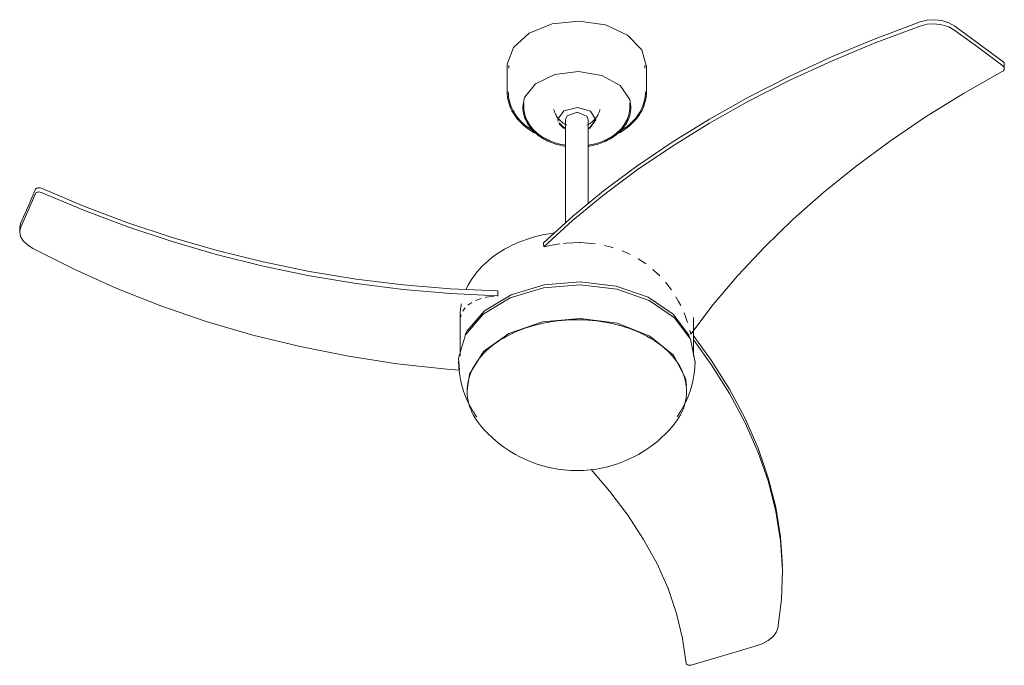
# Model space of a CAD drawing. Header units: millimetres. Extents: x 5654 to 11329, y -3177 to 7544.
# Tile 1 of 3: x 7894 to 8822, y -3177 to -2569. Entities that reach past the tile are written whole.
import ezdxf

# ---------------------------------------------------------------- set-up
doc = ezdxf.new("R2010")
doc.units = ezdxf.units.MM
doc.layers.add('E-ELEC-FIXT', color=7, linetype='Continuous', lineweight=9)

# ---------------------------------------------------------------- blocks, each defined once
blk = doc.blocks.new('33415 - 33721 NUU White ceiling fan-563461-00 Isometrico PDF')
at = {"layer": 'E-ELEC-FIXT', "color": 251, "true_color": 0x5b5b5b}
for p, q in [((-3458.12, -2611.91), (-3458.12, -2636.53)), ((-3456.52, -2611.9), (-3456.52, -2614.21)), ((-3328.52, -2614.21), (-3328.52, -2611.9)), ((-3326.92, -2636.53), (-3326.92, -2611.91)), ((-2989.84, -2614.59), (-2989.84, -2610.66)), ((-3403.27, -2662.69), (-3403.27, -2760.04)), ((-3381.76, -2741.73), (-3381.76, -2662.69)), ((-3917.42, -2764.65), (-3916.63, -2760.75)), ((-3917.42, -2764.58), (-3917.42, -2768.49)), ((-3423.74, -2781.67), (-3423.74, -2782.59)), ((-3405.1, -2779.3), (-3402.23, -2779.04)), ((-3389.32, -2778.63), (-3378.3, -2779.35)), ((-3378.3, -2779.35), (-3375.23, -2779.74)), ((-3467.59, -2828.6), (-3467.12, -2828.56)), ((-3467.12, -2828.56), (-3467.12, -2823.96)), ((-3502.14, -2849), (-3501.5, -2846.47)), ((-3502.52, -2849.01), (-3502.52, -2885.63)), ((-3282.52, -2885.63), (-3282.52, -2849.01)), ((-3286.1, -2861.01), (-3285.21, -2864.73)), ((-3289.22, -2915.97), (-3289.37, -2919.5)), ((-3198.9, -3087.14), (-3199, -3095.76)), ((-3198.9, -3091.82), (-3198.9, -3087.95))]:
    blk.add_line(p, q, dxfattribs=at)
for points in [[(-3069.25, -2570.86, 0), (-3062.54, -2569.18, 0), (-3055.51, -2568.73, 0), (-3048.56, -2569.56, 0), (-3042.09, -2571.64, 0), (-3036.46, -2574.84, 0)], [(-3390.61, -2570.03, 0), (-3415.85, -2572.75, 0), (-3437.53, -2581.43, 0), (-3452.37, -2594.75, 0), (-3458.09, -2610.69, 0), (-3458.11, -2612.09, 0)], [(-3423.95, -2778.92, 0), (-3396.73, -2754.07, 0), (-3367.38, -2729.89, 0), (-3336.02, -2706.47, 0), (-3302.74, -2683.91, 0), (-3267.65, -2662.28, 0), (-3230.86, -2641.67, 0), (-3192.5, -2622.15, 0), (-3152.69, -2603.8, 0), (-3111.56, -2586.68, 0), (-3069.25, -2570.86, 0)], [(-3069.25, -2574.76, 0), (-3111.52, -2590.55, 0), (-3152.63, -2607.64, 0), (-3192.41, -2625.96, 0), (-3230.74, -2645.46, 0), (-3267.5, -2666.05, 0), (-3302.57, -2687.65, 0), (-3335.84, -2710.2, 0), (-3367.19, -2733.59, 0), (-3396.52, -2757.75, 0), (-3423.74, -2782.59, 0)], [(-3326.94, -2613.12, 0), (-3331.21, -2597.01, 0), (-3344.8, -2583.16, 0), (-3365.66, -2573.68, 0), (-3390.61, -2570.03, 0)], [(-3036.46, -2578.75, 0), (-3042.09, -2575.55, 0), (-3048.56, -2573.47, 0), (-3055.51, -2572.63, 0), (-3062.54, -2573.08, 0), (-3069.25, -2574.76, 0)], [(-3036.46, -2574.84, 0), (-3013.83, -2591.44, 0), (-2991.21, -2608.15, 0)], [(-2991.21, -2612.08, 0), (-3013.83, -2595.36, 0), (-3036.46, -2578.75, 0)], [(-2991.82, -2617.55, 0), (-2991.06, -2617.03, 0), (-2990.46, -2616.4, 0), (-2990.05, -2615.67, 0), (-2989.86, -2614.9, 0), (-2989.88, -2614.12, 0), (-2990.12, -2613.37, 0), (-2990.57, -2612.67, 0), (-2991.21, -2612.08, 0)], [(-2991.21, -2608.15, 0), (-2990.57, -2608.74, 0), (-2990.12, -2609.44, 0), (-2989.88, -2610.19, 0), (-2989.86, -2610.97, 0)], [(-3391.03, -2617.58, 0), (-3413.3, -2620.39, 0), (-3431.45, -2629.09, 0), (-3441.88, -2641.96, 0), (-3443.51, -2650.24, 0)], [(-3341.54, -2651.08, 0), (-3342.49, -2643.81, 0), (-3351.74, -2630.57, 0), (-3369.06, -2621.21, 0), (-3391.03, -2617.58, 0)], [(-3285.21, -2864.73, 0), (-3264.03, -2836.95, 0), (-3240.84, -2809.6, 0), (-3215.69, -2782.79, 0), (-3188.67, -2756.6, 0), (-3159.86, -2731.14, 0), (-3129.33, -2706.49, 0), (-3097.17, -2682.72, 0), (-3063.47, -2659.93, 0), (-3028.33, -2638.19, 0), (-2991.82, -2617.55, 0)], [(-3458.12, -2636.53, 0), (-3458.04, -2638.87, 0), (-3457.82, -2641.2, 0), (-3457.46, -2643.51, 0), (-3456.96, -2645.78, 0), (-3456.32, -2648.01, 0), (-3455.56, -2650.2, 0), (-3454.68, -2652.32, 0), (-3453.68, -2654.38, 0), (-3452.57, -2656.38, 0), (-3451.37, -2658.3, 0), (-3450.07, -2660.16, 0), (-3448.69, -2661.94, 0), (-3447.23, -2663.65, 0), (-3445.69, -2665.29, 0), (-3444.09, -2666.85, 0), (-3442.42, -2668.35, 0), (-3440.68, -2669.77, 0), (-3438.9, -2671.13, 0), (-3437.06, -2672.41, 0), (-3435.17, -2673.63, 0), (-3433.23, -2674.79, 0), (-3431.25, -2675.88, 0), (-3429.44, -2676.8, 0)], [(-3457.12, -2636.53, 0), (-3457.04, -2638.81, 0), (-3456.83, -2641.08, 0), (-3456.48, -2643.32, 0), (-3455.99, -2645.54, 0), (-3455.37, -2647.71, 0), (-3454.63, -2649.84, 0), (-3453.76, -2651.91, 0), (-3452.79, -2653.92, 0), (-3451.71, -2655.87, 0), (-3450.53, -2657.75, 0), (-3449.27, -2659.57, 0), (-3447.91, -2661.31, 0), (-3446.48, -2662.98, 0), (-3444.98, -2664.59, 0), (-3443.4, -2666.12, 0), (-3441.76, -2667.59, 0), (-3440.06, -2668.99, 0), (-3438.31, -2670.32, 0), (-3436.5, -2671.58, 0), (-3434.64, -2672.78, 0), (-3433.22, -2673.63, 0)], [(-3326.92, -2636.53, 0), (-3326.99, -2638.87, 0), (-3327.21, -2641.2, 0), (-3327.57, -2643.51, 0), (-3328.07, -2645.78, 0), (-3328.71, -2648.01, 0), (-3329.47, -2650.2, 0), (-3330.36, -2652.32, 0), (-3331.36, -2654.38, 0), (-3332.46, -2656.38, 0), (-3333.66, -2658.3, 0), (-3334.96, -2660.16, 0), (-3336.34, -2661.94, 0), (-3337.81, -2663.65, 0), (-3339.34, -2665.29, 0), (-3340.95, -2666.85, 0), (-3342.62, -2668.35, 0), (-3344.35, -2669.77, 0), (-3346.13, -2671.13, 0), (-3347.97, -2672.41, 0), (-3349.86, -2673.63, 0), (-3351.8, -2674.79, 0), (-3353.78, -2675.88, 0), (-3355.15, -2676.57, 0)], [(-3327.92, -2636.53, 0), (-3327.99, -2638.81, 0), (-3328.2, -2641.08, 0), (-3328.55, -2643.32, 0), (-3329.04, -2645.54, 0), (-3329.66, -2647.71, 0), (-3330.41, -2649.84, 0), (-3331.27, -2651.91, 0), (-3332.24, -2653.92, 0), (-3333.32, -2655.87, 0), (-3334.5, -2657.75, 0), (-3335.77, -2659.57, 0), (-3337.12, -2661.31, 0), (-3338.55, -2662.98, 0), (-3340.06, -2664.59, 0), (-3341.63, -2666.12, 0), (-3343.27, -2667.59, 0), (-3344.97, -2668.99, 0), (-3346.72, -2670.32, 0), (-3348.53, -2671.58, 0), (-3350.39, -2672.78, 0), (-3351.9, -2673.68, 0)], [(-3443.51, -2649.59, 0), (-3443.5, -2651.48, 0), (-3443.37, -2653.37, 0), (-3443.12, -2655.25, 0), (-3442.76, -2657.1, 0), (-3442.3, -2658.91, 0), (-3441.72, -2660.69, 0), (-3441.05, -2662.42, 0), (-3440.29, -2664.09, 0), (-3439.44, -2665.72, 0), (-3438.51, -2667.28, 0), (-3437.5, -2668.78, 0), (-3436.43, -2670.23, 0), (-3435.3, -2671.61, 0), (-3434.1, -2672.93, 0), (-3432.86, -2674.19, 0), (-3431.56, -2675.39, 0), (-3430.22, -2676.53, 0), (-3428.84, -2677.62, 0), (-3427.42, -2678.64, 0), (-3425.96, -2679.62, 0), (-3424.46, -2680.54, 0), (-3422.94, -2681.41, 0), (-3421.38, -2682.23, 0), (-3419.79, -2682.99, 0), (-3418.18, -2683.71, 0), (-3416.54, -2684.37, 0), (-3414.88, -2684.99, 0), (-3413.2, -2685.56, 0), (-3411.5, -2686.08, 0), (-3409.78, -2686.56, 0), (-3408.04, -2686.99, 0), (-3406.29, -2687.37, 0), (-3404.53, -2687.7, 0), (-3403.27, -2687.9, 0)], [(-3442.37, -2647.42, 0), (-3442.49, -2649.25, 0), (-3442.51, -2651.08, 0), (-3442.41, -2652.91, 0), (-3442.19, -2654.73, 0), (-3441.87, -2656.53, 0), (-3441.43, -2658.29, 0), (-3440.9, -2660.02, 0), (-3440.27, -2661.7, 0), (-3439.54, -2663.34, 0), (-3438.73, -2664.92, 0), (-3437.84, -2666.45, 0), (-3436.88, -2667.92, 0), (-3435.85, -2669.34, 0), (-3434.76, -2670.69, 0), (-3433.61, -2671.99, 0), (-3432.41, -2673.23, 0), (-3431.15, -2674.41, 0), (-3429.85, -2675.54, 0), (-3428.51, -2676.61, 0), (-3427.12, -2677.63, 0), (-3425.7, -2678.59, 0), (-3424.24, -2679.51, 0), (-3422.75, -2680.37, 0), (-3421.23, -2681.18, 0), (-3419.68, -2681.94, 0), (-3418.1, -2682.65, 0), (-3416.5, -2683.32, 0), (-3414.87, -2683.93, 0), (-3413.22, -2684.5, 0), (-3411.55, -2685.03, 0), (-3409.86, -2685.5, 0), (-3408.16, -2685.93, 0), (-3406.43, -2686.32, 0), (-3404.7, -2686.65, 0), (-3403.27, -2686.89, 0)], [(-3392, -2651.31, 0), (-3404.75, -2654.41, 0), (-3410.34, -2662.36, 0), (-3410.04, -2664.49, 0)], [(-3381.49, -2671.63, 0), (-3380.28, -2670.98, 0), (-3374.69, -2663.02, 0), (-3379.55, -2654.88, 0), (-3392, -2651.31, 0)], [(-3342.67, -2647.42, 0), (-3342.54, -2649.25, 0), (-3342.52, -2651.08, 0), (-3342.63, -2652.91, 0), (-3342.84, -2654.73, 0), (-3343.17, -2656.53, 0), (-3343.6, -2658.29, 0), (-3344.13, -2660.02, 0), (-3344.77, -2661.7, 0), (-3345.49, -2663.34, 0), (-3346.3, -2664.92, 0), (-3347.19, -2666.45, 0), (-3348.15, -2667.92, 0), (-3349.18, -2669.34, 0), (-3350.27, -2670.69, 0), (-3351.42, -2671.99, 0), (-3352.63, -2673.23, 0), (-3353.88, -2674.41, 0), (-3355.18, -2675.54, 0), (-3356.53, -2676.61, 0), (-3357.91, -2677.63, 0), (-3359.33, -2678.59, 0), (-3360.79, -2679.51, 0), (-3362.28, -2680.37, 0), (-3363.8, -2681.18, 0), (-3365.35, -2681.94, 0), (-3366.93, -2682.65, 0), (-3368.53, -2683.32, 0), (-3370.16, -2683.93, 0), (-3371.81, -2684.5, 0), (-3373.48, -2685.03, 0), (-3375.17, -2685.5, 0), (-3376.88, -2685.93, 0), (-3378.6, -2686.32, 0), (-3380.33, -2686.65, 0), (-3381.76, -2686.89, 0)], [(-3341.53, -2649.59, 0), (-3341.54, -2651.48, 0), (-3341.66, -2653.37, 0), (-3341.91, -2655.25, 0), (-3342.27, -2657.1, 0), (-3342.74, -2658.91, 0), (-3343.31, -2660.69, 0), (-3343.98, -2662.42, 0), (-3344.74, -2664.09, 0), (-3345.59, -2665.72, 0), (-3346.52, -2667.28, 0), (-3347.53, -2668.78, 0), (-3348.6, -2670.23, 0), (-3349.74, -2671.61, 0), (-3350.93, -2672.93, 0), (-3352.17, -2674.19, 0), (-3353.47, -2675.39, 0), (-3354.81, -2676.53, 0), (-3356.19, -2677.62, 0), (-3357.62, -2678.64, 0), (-3359.07, -2679.62, 0), (-3360.57, -2680.54, 0), (-3362.1, -2681.41, 0), (-3363.65, -2682.23, 0), (-3365.24, -2682.99, 0), (-3366.85, -2683.71, 0), (-3368.49, -2684.37, 0), (-3370.15, -2684.99, 0), (-3371.83, -2685.56, 0), (-3373.53, -2686.08, 0), (-3375.25, -2686.56, 0), (-3376.99, -2686.99, 0), (-3378.74, -2687.37, 0), (-3380.5, -2687.7, 0), (-3381.76, -2687.9, 0)], [(-3414.3, -2653.31, 0), (-3414.12, -2654.03, 0), (-3413.71, -2655.27, 0), (-3413.24, -2656.46, 0), (-3412.72, -2657.59, 0), (-3412.16, -2658.66, 0), (-3411.55, -2659.67, 0), (-3410.92, -2660.61, 0), (-3410.26, -2661.49, 0), (-3409.59, -2662.3, 0), (-3408.9, -2663.06, 0), (-3408.2, -2663.76, 0), (-3407.5, -2664.4, 0), (-3406.8, -2664.99, 0), (-3406.11, -2665.54, 0), (-3405.41, -2666.04, 0), (-3404.72, -2666.5, 0), (-3404.04, -2666.92, 0), (-3403.36, -2667.3, 0), (-3402.69, -2667.65, 0), (-3402.03, -2667.97, 0)], [(-3403.27, -2662.69, 0), (-3401.67, -2659.09, 0), (-3392.2, -2655.83, 0)], [(-3392.2, -2655.83, 0), (-3383.05, -2659.43, 0), (-3381.76, -2662.89, 0)], [(-3370.73, -2653.31, 0), (-3370.92, -2654.03, 0), (-3371.32, -2655.27, 0), (-3371.79, -2656.46, 0), (-3372.31, -2657.59, 0), (-3372.88, -2658.66, 0), (-3373.48, -2659.67, 0), (-3374.11, -2660.61, 0), (-3374.77, -2661.49, 0), (-3375.45, -2662.3, 0), (-3376.13, -2663.06, 0), (-3376.83, -2663.76, 0), (-3377.53, -2664.4, 0), (-3378.23, -2664.99, 0), (-3378.93, -2665.54, 0), (-3379.62, -2666.04, 0), (-3380.31, -2666.5, 0), (-3380.99, -2666.92, 0), (-3381.67, -2667.3, 0), (-3382.34, -2667.65, 0), (-3383, -2667.97, 0)], [(-3409.18, -2665.97, 0), (-3405.48, -2669.74, 0), (-3403.46, -2670.91, 0)], [(-3409.04, -2666.71, 0), (-3405.48, -2670.51, 0), (-3403.65, -2671.56, 0)], [(-3381.62, -2670.94, 0), (-3380.28, -2670.21, 0), (-3374.72, -2662.59, 0)], [(-3902.5, -2728.37, 0), (-3902.17, -2727.89, 0), (-3901.64, -2727.49, 0), (-3900.94, -2727.21, 0), (-3900.1, -2727.05, 0), (-3899.18, -2727.01, 0), (-3898.21, -2727.11, 0), (-3897.24, -2727.33, 0), (-3896.31, -2727.67, 0)], [(-3916.63, -2760.75, 0), (-3909.56, -2744.5, 0), (-3902.5, -2728.37, 0)], [(-3902.5, -2732.3, 0), (-3909.56, -2748.42, 0), (-3916.63, -2764.66, 0)], [(-3896.31, -2731.6, 0), (-3897.24, -2731.26, 0), (-3898.21, -2731.04, 0), (-3899.18, -2730.94, 0), (-3900.1, -2730.98, 0), (-3900.94, -2731.14, 0), (-3901.64, -2731.42, 0), (-3902.17, -2731.82, 0), (-3902.5, -2732.3, 0)], [(-3896.31, -2727.67, 0), (-3856.37, -2744.48, 0), (-3815.47, -2759.84, 0), (-3773.73, -2773.7, 0), (-3731.24, -2785.98, 0), (-3688.11, -2796.65, 0), (-3644.47, -2805.65, 0), (-3600.43, -2812.92, 0), (-3556.11, -2818.42, 0), (-3511.63, -2822.12, 0), (-3467.12, -2823.96, 0)], [(-3467.12, -2828.56, 0), (-3511.63, -2826.58, 0), (-3556.1, -2822.77, 0), (-3600.42, -2817.17, 0), (-3644.46, -2809.81, 0), (-3688.1, -2800.75, 0), (-3731.22, -2790.02, 0), (-3773.71, -2777.69, 0), (-3815.46, -2763.81, 0), (-3856.36, -2748.43, 0), (-3896.31, -2731.6, 0)], [(-3916.63, -2764.66, 0), (-3917.42, -2768.56, 0), (-3916.57, -2772.69, 0), (-3914.11, -2776.82, 0), (-3910.18, -2780.69, 0), (-3905, -2784.07, 0)], [(-3496.83, -2822.73, 0), (-3496.75, -2822.55, 0), (-3495.08, -2819.09, 0), (-3493.22, -2815.74, 0), (-3491.2, -2812.52, 0), (-3489.03, -2809.41, 0), (-3486.71, -2806.42, 0), (-3484.26, -2803.55, 0), (-3481.69, -2800.81, 0), (-3479, -2798.18, 0), (-3476.2, -2795.68, 0), (-3473.29, -2793.29, 0), (-3470.3, -2791.02, 0), (-3467.21, -2788.86, 0), (-3464.04, -2786.81, 0), (-3460.79, -2784.88, 0), (-3457.47, -2783.05, 0), (-3454.08, -2781.33, 0), (-3450.62, -2779.72, 0), (-3447.1, -2778.21, 0), (-3443.52, -2776.81, 0), (-3439.89, -2775.51, 0), (-3436.21, -2774.31, 0), (-3432.49, -2773.22, 0), (-3428.72, -2772.23, 0), (-3424.91, -2771.34, 0), (-3421.07, -2770.55, 0), (-3417.2, -2769.86, 0), (-3413.4, -2769.29, 0)], [(-3423.95, -2778.92, 0), (-3423.8, -2780.23, 0), (-3423.74, -2781.65, 0)], [(-3423.45, -2782.52, 0), (-3413.07, -2780.38, 0), (-3408.45, -2779.7, 0)], [(-3402.23, -2779.04, 0), (-3390.25, -2778.61, 0), (-3389.7, -2778.62, 0)], [(-3366.39, -2781.33, 0), (-3361.08, -2782.65, 0), (-3358.29, -2783.46, 0)], [(-3905, -2784.07, 0), (-3866.22, -2803.72, 0), (-3825.98, -2821.77, 0), (-3784.44, -2838.15, 0), (-3741.71, -2852.78, 0), (-3697.92, -2865.6, 0), (-3653.23, -2876.56, 0), (-3607.77, -2885.61, 0), (-3561.69, -2892.71, 0), (-3515.13, -2897.82, 0), (-3503.17, -2898.8, 0)], [(-3349.96, -2786.36, 0), (-3344.78, -2788.58, 0), (-3342.23, -2789.8, 0)], [(-3334.72, -2793.91, 0), (-3329.88, -2797.01, 0), (-3327.52, -2798.67, 0)], [(-3321.02, -2803.8, 0), (-3316.75, -2807.66, 0), (-3314.51, -2809.87, 0)], [(-3503.15, -2898.57, 0), (-3504.02, -2887.4, 0), (-3497.56, -2865.5, 0), (-3480.81, -2845.94, 0), (-3455.43, -2830.65, 0), (-3423.89, -2821.11, 0), (-3389.27, -2818.26, 0)], [(-3497.86, -2865.42, 0), (-3496.1, -2861.98, 0), (-3479.59, -2842.7, 0), (-3454.56, -2827.61, 0), (-3423.45, -2818.21, 0), (-3389.32, -2815.4, 0)], [(-3389.32, -2815.4, 0), (-3355.5, -2819.47, 0), (-3325.3, -2830.02, 0), (-3301.68, -2846, 0), (-3286.96, -2865.87, 0), (-3285.95, -2868.21, 0)], [(-3389.27, -2818.26, 0), (-3354.98, -2822.39, 0), (-3324.35, -2833.08, 0), (-3300.4, -2849.29, 0), (-3285.47, -2869.44, 0), (-3281.02, -2891.55, 0)], [(-3309.13, -2815.78, 0), (-3305.62, -2820.16, 0), (-3303.5, -2823.07, 0)], [(-3478.83, -2830.23, 0), (-3478, -2830.05, 0), (-3470.43, -2828.88, 0)], [(-3502.52, -2849.01, 0), (-3502.39, -2845.09, 0), (-3502.03, -2841.18, 0), (-3501.42, -2837.32, 0), (-3501.15, -2836.08, 0)], [(-3495.28, -2837.44, 0), (-3494.37, -2836.72, 0), (-3491.53, -2834.83, 0)], [(-3488.13, -2833.13, 0), (-3487.14, -2832.71, 0), (-3482.77, -2831.22, 0)], [(-3299.23, -2829.58, 0), (-3296.63, -2834.11, 0), (-3294.67, -2837.88, 0)], [(-3500.07, -2843.18, 0), (-3499.46, -2842.15, 0), (-3497.81, -2839.93, 0)], [(-3291.5, -2844.83, 0), (-3289.82, -2849.1, 0), (-3288.18, -2853.83, 0)], [(-3483.36, -2950.69, 0), (-3485.27, -2948.29, 0), (-3487.04, -2945.83, 0), (-3488.65, -2943.32, 0), (-3490.11, -2940.76, 0), (-3491.41, -2938.16, 0), (-3492.55, -2935.53, 0), (-3493.53, -2932.86, 0), (-3494.34, -2930.16, 0), (-3494.99, -2927.43, 0), (-3495.46, -2924.69, 0), (-3495.76, -2921.93, 0), (-3495.89, -2919.17, 0), (-3495.84, -2916.41, 0), (-3495.63, -2913.65, 0), (-3495.24, -2910.9, 0), (-3494.67, -2908.17, 0), (-3493.94, -2905.45, 0), (-3493.05, -2902.77, 0), (-3491.98, -2900.11, 0), (-3490.76, -2897.5, 0), (-3489.38, -2894.92, 0), (-3487.84, -2892.39, 0), (-3486.15, -2889.9, 0), (-3484.31, -2887.47, 0), (-3482.32, -2885.1, 0), (-3480.19, -2882.78, 0), (-3477.93, -2880.53, 0), (-3475.53, -2878.34, 0), (-3473, -2876.21, 0), (-3470.35, -2874.16, 0), (-3467.58, -2872.19, 0), (-3464.69, -2870.28, 0), (-3461.69, -2868.46, 0), (-3458.58, -2866.72, 0), (-3455.37, -2865.06, 0), (-3452.07, -2863.49, 0), (-3448.67, -2862, 0), (-3445.19, -2860.6, 0), (-3441.62, -2859.3, 0), (-3437.98, -2858.09, 0), (-3434.27, -2856.97, 0), (-3430.49, -2855.95, 0), (-3426.66, -2855.03, 0), (-3422.77, -2854.2, 0), (-3418.84, -2853.48, 0), (-3414.87, -2852.86, 0), (-3410.86, -2852.34, 0), (-3406.82, -2851.92, 0), (-3402.76, -2851.61, 0), (-3398.69, -2851.4, 0), (-3394.61, -2851.29, 0), (-3390.52, -2851.29, 0), (-3389.54, -2851.3, 0)], [(-3495.79, -2917.49, 0), (-3493.71, -2902.56, 0), (-3480.46, -2881.26, 0), (-3456.61, -2864.14, 0), (-3425.02, -2853.26, 0), (-3389.51, -2849.94, 0)], [(-3301.67, -2950.69, 0), (-3299.76, -2948.29, 0), (-3297.99, -2945.83, 0), (-3296.38, -2943.32, 0), (-3294.92, -2940.76, 0), (-3293.62, -2938.16, 0), (-3292.48, -2935.53, 0), (-3291.5, -2932.86, 0), (-3290.69, -2930.16, 0), (-3290.05, -2927.43, 0), (-3289.57, -2924.69, 0), (-3289.27, -2921.93, 0), (-3289.14, -2919.17, 0), (-3289.19, -2916.41, 0), (-3289.41, -2913.65, 0), (-3289.8, -2910.9, 0), (-3290.36, -2908.17, 0), (-3291.09, -2905.45, 0), (-3291.99, -2902.77, 0), (-3293.05, -2900.11, 0), (-3294.27, -2897.5, 0), (-3295.66, -2894.92, 0), (-3297.19, -2892.39, 0), (-3298.89, -2889.9, 0), (-3300.73, -2887.47, 0), (-3302.71, -2885.1, 0), (-3304.84, -2882.78, 0), (-3307.1, -2880.53, 0), (-3309.5, -2878.34, 0), (-3312.03, -2876.21, 0), (-3314.68, -2874.16, 0), (-3317.45, -2872.19, 0), (-3320.34, -2870.28, 0), (-3323.34, -2868.46, 0), (-3326.45, -2866.72, 0), (-3329.66, -2865.06, 0), (-3332.96, -2863.49, 0), (-3336.36, -2862, 0), (-3339.85, -2860.6, 0), (-3343.41, -2859.3, 0), (-3347.05, -2858.09, 0), (-3350.76, -2856.97, 0), (-3354.54, -2855.95, 0), (-3358.37, -2855.03, 0), (-3362.26, -2854.2, 0), (-3366.19, -2853.48, 0), (-3370.17, -2852.86, 0), (-3374.17, -2852.34, 0), (-3378.21, -2851.92, 0), (-3382.27, -2851.61, 0), (-3386.34, -2851.4, 0), (-3389.54, -2851.3, 0)], [(-3389.51, -2849.94, 0), (-3354.37, -2854.58, 0), (-3323.82, -2866.61, 0), (-3301.56, -2884.59, 0), (-3290.28, -2906.34, 0), (-3289.32, -2912.81, 0)], [(-3203.3, -3141.67, 0), (-3199.8, -3114.55, 0), (-3198.94, -3087.14, 0), (-3200.7, -3059.5, 0), (-3205.1, -3031.73, 0), (-3212.12, -3003.89, 0), (-3221.74, -2976.06, 0), (-3233.94, -2948.31, 0), (-3248.67, -2920.73, 0), (-3265.9, -2893.39, 0), (-3282.41, -2870.46, 0)], [(-3282.4, -2866.6, 0), (-3266.03, -2889.33, 0), (-3248.77, -2916.7, 0), (-3234.01, -2944.31, 0), (-3221.79, -2972.08, 0), (-3212.15, -2999.93, 0), (-3205.12, -3027.79, 0), (-3200.71, -3055.58, 0), (-3198.94, -3083.22, 0)], [(-3504.06, -2890.27, 0), (-3503.77, -2896.08, 0), (-3503.13, -2901.85, 0), (-3502.14, -2907.51, 0), (-3500.82, -2913.04, 0), (-3499.2, -2918.4, 0), (-3497.3, -2923.56, 0), (-3495.14, -2928.51, 0), (-3492.77, -2933.23, 0), (-3490.2, -2937.71, 0), (-3487.47, -2941.93, 0), (-3486.89, -2942.78, 0)], [(-3280.98, -2890.27, 0), (-3281.26, -2896.08, 0), (-3281.9, -2901.85, 0), (-3282.89, -2907.51, 0), (-3284.21, -2913.04, 0), (-3285.83, -2918.4, 0), (-3287.73, -2923.56, 0), (-3289.89, -2928.51, 0), (-3292.26, -2933.23, 0), (-3294.83, -2937.71, 0), (-3297.56, -2941.93, 0), (-3298.14, -2942.78, 0)], [(-3483.36, -2950.69, 0), (-3479.74, -2954.83, 0), (-3476.07, -2958.66, 0), (-3472.37, -2962.19, 0), (-3468.66, -2965.44, 0), (-3464.97, -2968.43, 0), (-3461.29, -2971.16, 0), (-3457.64, -2973.67, 0), (-3454.03, -2975.95, 0), (-3450.45, -2978.04, 0), (-3446.92, -2979.95, 0), (-3443.44, -2981.68, 0), (-3440, -2983.25, 0), (-3436.61, -2984.67, 0), (-3433.26, -2985.96, 0), (-3429.95, -2987.12, 0), (-3426.69, -2988.15, 0), (-3423.46, -2989.08, 0), (-3420.27, -2989.89, 0), (-3417.11, -2990.61, 0), (-3413.98, -2991.23, 0), (-3410.88, -2991.76, 0), (-3407.8, -2992.2, 0), (-3404.74, -2992.56, 0), (-3401.69, -2992.84, 0), (-3398.65, -2993.03, 0), (-3395.63, -2993.15, 0), (-3394.72, -2993.17, 0)], [(-3301.67, -2950.69, 0), (-3305.29, -2954.83, 0), (-3308.97, -2958.66, 0), (-3312.66, -2962.19, 0), (-3316.37, -2965.44, 0), (-3320.06, -2968.43, 0), (-3323.74, -2971.16, 0), (-3327.39, -2973.67, 0), (-3331.01, -2975.95, 0), (-3334.58, -2978.04, 0), (-3338.11, -2979.95, 0), (-3341.59, -2981.68, 0), (-3345.03, -2983.25, 0), (-3348.43, -2984.67, 0), (-3351.77, -2985.96, 0), (-3355.08, -2987.12, 0), (-3358.34, -2988.15, 0), (-3361.57, -2989.08, 0), (-3364.76, -2989.89, 0), (-3367.92, -2990.61, 0), (-3371.05, -2991.23, 0), (-3374.15, -2991.76, 0), (-3377.23, -2992.2, 0), (-3380.29, -2992.56, 0), (-3383.34, -2992.84, 0), (-3386.38, -2993.03, 0), (-3389.41, -2993.15, 0), (-3392.43, -2993.19, 0), (-3394.72, -2993.17, 0)], [(-3379.06, -2992.26, 0), (-3361.44, -3012.77, 0), (-3344.42, -3035.3, 0), (-3329.59, -3058.11, 0), (-3317, -3081.16, 0), (-3306.66, -3104.4, 0), (-3298.61, -3127.79, 0), (-3292.86, -3151.29, 0), (-3289.42, -3174.85, 0)], [(-3224.45, -3158.52, 0), (-3218.04, -3156.19, 0), (-3212.42, -3153.17, 0), (-3207.93, -3149.61, 0), (-3204.83, -3145.71, 0), (-3203.3, -3141.67, 0)], [(-3283.84, -3176.22, 0), (-3254.16, -3167.32, 0), (-3224.45, -3158.52, 0)], [(-3289.42, -3174.85, 0), (-3289.26, -3175.35, 0), (-3288.88, -3175.79, 0), (-3288.32, -3176.14, 0), (-3287.59, -3176.39, 0), (-3286.73, -3176.53, 0), (-3285.79, -3176.55, 0), (-3284.81, -3176.45, 0), (-3283.84, -3176.22, 0)]]:
    blk.add_polyline3d(points, dxfattribs=at)

msp = doc.modelspace()

# ---------------------------------------------------------------- block references
at = {"layer": 'E-ELEC-FIXT', "color": 251, "true_color": 0x5b5b5b}
msp.add_blockref('33415 - 33721 NUU White ceiling fan-563461-00 Isometrico PDF', (11811.6, 0), dxfattribs=at)

doc.saveas('drawing.dxf')
